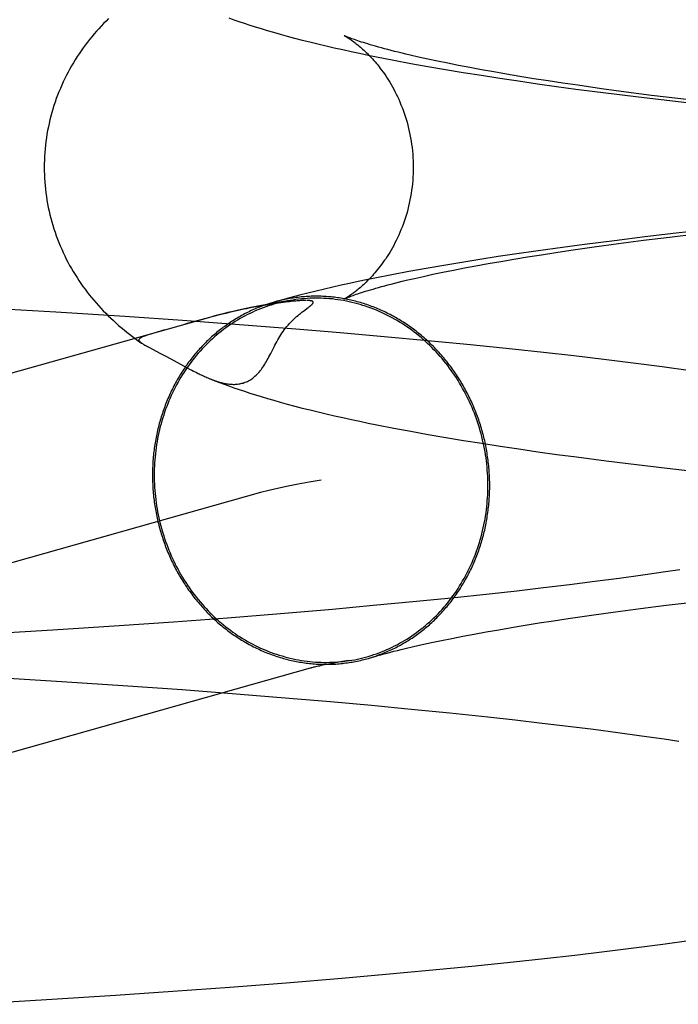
# Model space of a CAD drawing. Header units: inches. Extents: x 0 to 248, y 0 to 160.
# Tile 25 of 73: x 86.0045 to 86.0741, y 82.0767 to 82.1808. Entities that reach past the tile are written whole.
import ezdxf

# ---------------------------------------------------------------- set-up
doc = ezdxf.new("R2010")
doc.units = ezdxf.units.IN
doc.header["$LTSCALE"] = 13.627625
doc.header["$MEASUREMENT"] = 0
doc.linetypes.add('HIDDEN', pattern=[0.2, 0.1, -0.1])
doc.layers.add('DEFAULT_2', color=8, linetype='HIDDEN')

msp = doc.modelspace()

# ---------------------------------------------------------------- linework, layer by layer
at = {"layer": 'DEFAULT_2', "color": 8, "linetype": 'HIDDEN'}
for p, q in [((86.04405, 82.17657), (86.04585, 82.17623)), ((86.04766, 82.17668), (86.04669, 82.17689)), ((86.04868, 82.17646), (86.04766, 82.17668)), ((86.04976, 82.17624), (86.04868, 82.17646)), ((86.04585, 82.17623), (86.04767, 82.17591)), ((86.04767, 82.17591), (86.04953, 82.17559)), ((86.04953, 82.17559), (86.05141, 82.17527)), ((86.0509, 82.17601), (86.04976, 82.17624)), ((86.05209, 82.17578), (86.0509, 82.17601)), ((86.05141, 82.17527), (86.05333, 82.17497)), ((86.05334, 82.17555), (86.05209, 82.17578)), ((86.05464, 82.17532), (86.05334, 82.17555)), ((86.05599, 82.17508), (86.05464, 82.17532)), ((86.05333, 82.17497), (86.05527, 82.17466)), ((86.05527, 82.17466), (86.05724, 82.17437)), ((86.0574, 82.17485), (86.05599, 82.17508)), ((86.05724, 82.17437), (86.05924, 82.17408)), ((86.05886, 82.17461), (86.0574, 82.17485)), ((86.06037, 82.17438), (86.05886, 82.17461)), ((86.06192, 82.17414), (86.06037, 82.17438)), ((86.05924, 82.17408), (86.06127, 82.1738)), ((86.06127, 82.1738), (86.06332, 82.17352)), ((86.06353, 82.17391), (86.06192, 82.17414)), ((86.06332, 82.17352), (86.06646, 82.17312)), ((86.06602, 82.17355), (86.06353, 82.17391)), ((86.06861, 82.1732), (86.06602, 82.17355)), ((86.06646, 82.17312), (86.06966, 82.17272)), ((86.07129, 82.17285), (86.06861, 82.1732)), ((86.06966, 82.17272), (86.07293, 82.17234)), ((86.07407, 82.17251), (86.07129, 82.17285)), ((86.07293, 82.17234), (86.07625, 82.17196)), ((86.07694, 82.17217), (86.07407, 82.17251)), ((86.07725, 82.15863), (86.0739, 82.15826)), ((86.07061, 82.15788), (86.06738, 82.15748)), ((86.06781, 82.15718), (86.07046, 82.15753)), ((86.07046, 82.15753), (86.07322, 82.15787)), ((86.0739, 82.15826), (86.07061, 82.15788)), ((86.07322, 82.15787), (86.07606, 82.15821)), ((86.06111, 82.15666), (86.05908, 82.15638)), ((86.06421, 82.15708), (86.06111, 82.15666)), ((86.0612, 82.15624), (86.06278, 82.15647)), ((86.06278, 82.15647), (86.06524, 82.15683)), ((86.06738, 82.15748), (86.06421, 82.15708)), ((86.06524, 82.15683), (86.06781, 82.15718)), ((86.05316, 82.1555), (86.05124, 82.15519)), ((86.05511, 82.1558), (86.05316, 82.1555)), ((86.05708, 82.15609), (86.05511, 82.1558)), ((86.05536, 82.15529), (86.05675, 82.15553)), ((86.05675, 82.15553), (86.05818, 82.15576)), ((86.05908, 82.15638), (86.05708, 82.15609)), ((86.05818, 82.15576), (86.05967, 82.156)), ((86.05967, 82.156), (86.0612, 82.15624)), ((86.04749, 82.15455), (86.04565, 82.15422)), ((86.04935, 82.15487), (86.04749, 82.15455)), ((86.05124, 82.15519), (86.04935, 82.15487)), ((86.05036, 82.15437), (86.05153, 82.1546)), ((86.05153, 82.1546), (86.05275, 82.15483)), ((86.05275, 82.15483), (86.05403, 82.15506)), ((86.05403, 82.15506), (86.05536, 82.15529)), ((86.04384, 82.15387), (86.04205, 82.15352)), ((86.04565, 82.15422), (86.04384, 82.15387)), ((86.04538, 82.15329), (86.04626, 82.1535)), ((86.04626, 82.1535), (86.0472, 82.15371)), ((86.0472, 82.15371), (86.0482, 82.15393)), ((86.0482, 82.15393), (86.04925, 82.15415)), ((86.04925, 82.15415), (86.05036, 82.15437)), ((86.00835, 82.14992), (86.00104, 82.15035)), ((86.02926, 82.15044), (86.02875, 82.15034)), ((86.02974, 82.15053), (86.02926, 82.15044)), ((86.03017, 82.15061), (86.02974, 82.15053)), ((86.03056, 82.15068), (86.03017, 82.15061)), ((86.03093, 82.15074), (86.03056, 82.15068)), ((86.03126, 82.15079), (86.03093, 82.15074)), ((86.03157, 82.15084), (86.03126, 82.15079)), ((86.03186, 82.15088), (86.03157, 82.15084)), ((86.03213, 82.15092), (86.03186, 82.15088)), ((86.03238, 82.15095), (86.03213, 82.15092)), ((86.03262, 82.15098), (86.03238, 82.15095)), ((86.03284, 82.15101), (86.03262, 82.15098)), ((86.03305, 82.15103), (86.03284, 82.15101)), ((86.03323, 82.15105), (86.03305, 82.15103)), ((86.0334, 82.15107), (86.03323, 82.15105)), ((86.03356, 82.15109), (86.0334, 82.15107)), ((86.03371, 82.1511), (86.03356, 82.15109)), ((86.03384, 82.15111), (86.03371, 82.1511)), ((86.03396, 82.15112), (86.03384, 82.15111)), ((86.03408, 82.15113), (86.03396, 82.15112)), ((86.03418, 82.15114), (86.03408, 82.15113)), ((86.03428, 82.15114), (86.03418, 82.15114)), ((86.03436, 82.15115), (86.03428, 82.15114)), ((86.03444, 82.15115), (86.03436, 82.15115)), ((86.03451, 82.15115), (86.03444, 82.15115)), ((86.03457, 82.15115), (86.03451, 82.15115)), ((86.03463, 82.15116), (86.03457, 82.15115)), ((86.03469, 82.15116), (86.03463, 82.15116)), ((86.03467, 82.15015), (86.03488, 82.15031)), ((86.03481, 82.15116), (86.03479, 82.15116)), ((86.03485, 82.15116), (86.03483, 82.15116)), ((86.03488, 82.15031), (86.035, 82.1504)), ((86.02472, 82.14941), (85.89556, 82.11299)), ((86.01565, 82.14946), (86.00835, 82.14992)), ((86.02172, 82.14904), (86.01565, 82.14946)), ((86.02458, 82.14935), (86.02368, 82.14911)), ((86.03452, 82.15004), (86.03467, 82.15015)), ((86.02774, 82.1486), (86.02172, 82.14904)), ((86.02368, 82.14911), (86.02199, 82.14864)), ((86.0337, 82.14813), (86.02774, 82.1486)), ((86.03841, 82.14774), (86.0337, 82.14813)), ((86.01905, 82.14781), (86.01859, 82.14767)), ((86.01987, 82.14804), (86.01905, 82.14781)), ((86.04306, 82.14733), (86.03841, 82.14774)), ((86.04765, 82.14691), (86.04306, 82.14733)), ((86.01704, 82.14691), (86.01739, 82.14666)), ((86.01735, 82.1467), (86.01739, 82.14666)), ((86.01824, 82.14618), (86.01935, 82.1456)), ((86.05217, 82.14647), (86.04765, 82.14691)), ((86.05661, 82.14601), (86.05217, 82.14647)), ((86.01935, 82.1456), (86.01989, 82.14531)), ((86.01989, 82.14531), (86.02049, 82.14498)), ((86.05988, 82.14565), (86.05661, 82.14601)), ((86.0631, 82.14529), (86.05988, 82.14565)), ((86.06626, 82.14492), (86.0631, 82.14529)), ((86.02049, 82.14498), (86.02182, 82.14426)), ((86.02182, 82.14426), (86.02223, 82.14405)), ((86.02223, 82.14405), (86.02248, 82.14391)), ((86.06937, 82.14453), (86.06626, 82.14492)), ((86.07242, 82.14414), (86.06937, 82.14453)), ((86.07541, 82.14373), (86.07242, 82.14414)), ((86.02248, 82.14391), (86.02271, 82.14379)), ((86.02271, 82.14379), (86.02289, 82.1437)), ((86.02289, 82.1437), (86.02306, 82.14361)), ((86.02306, 82.14361), (86.02322, 82.14353)), ((86.02322, 82.14353), (86.02339, 82.14345)), ((86.02339, 82.14345), (86.0235, 82.14339)), ((86.0235, 82.14339), (86.02361, 82.14334)), ((86.02361, 82.14334), (86.02372, 82.14329)), ((86.02372, 82.14329), (86.02383, 82.14323)), ((86.02383, 82.14323), (86.02394, 82.14318)), ((86.02394, 82.14318), (86.02406, 82.14313)), ((86.02406, 82.14313), (86.02418, 82.14307)), ((86.02418, 82.14307), (86.0243, 82.14302)), ((86.0243, 82.14302), (86.02442, 82.14297)), ((86.04407, 82.13766), (86.04588, 82.13733)), ((86.04588, 82.13733), (86.0477, 82.137)), ((86.0477, 82.137), (86.04956, 82.13668)), ((86.04956, 82.13668), (86.05144, 82.13636)), ((86.05144, 82.13636), (86.05336, 82.13606)), ((86.05336, 82.13606), (86.0553, 82.13576)), ((86.0553, 82.13576), (86.05728, 82.13546)), ((86.05728, 82.13546), (86.05928, 82.13517)), ((86.05928, 82.13517), (86.06131, 82.13489)), ((86.06131, 82.13489), (86.06336, 82.13461)), ((86.06336, 82.13461), (86.0665, 82.13421)), ((86.0665, 82.13421), (86.06971, 82.13381)), ((86.06971, 82.13381), (86.07297, 82.13343)), ((86.07297, 82.13343), (86.07629, 82.13305)), ((86.02996, 82.13084), (85.90087, 82.09444)), ((86.07037, 82.12211), (86.06788, 82.12177)), ((86.07277, 82.12245), (86.07037, 82.12211)), ((86.07431, 82.12268), (86.07277, 82.12245)), ((86.06264, 82.12109), (86.05989, 82.12076)), ((86.0653, 82.12143), (86.06264, 82.12109)), ((86.06788, 82.12177), (86.0653, 82.12143)), ((86.05415, 82.12012), (86.05017, 82.11969)), ((86.05706, 82.12044), (86.05415, 82.12012)), ((86.05989, 82.12076), (86.05706, 82.12044)), ((86.04608, 82.11928), (86.04188, 82.11889)), ((86.05017, 82.11969), (86.04608, 82.11928)), ((86.07287, 82.11893), (86.0757, 82.11927)), ((86.03209, 82.11803), (86.02649, 82.11758)), ((86.03758, 82.1185), (86.03209, 82.11803)), ((86.04188, 82.11889), (86.03758, 82.1185)), ((86.06496, 82.11788), (86.0675, 82.11823)), ((86.0675, 82.11823), (86.07014, 82.11858)), ((86.07014, 82.11858), (86.07287, 82.11893)), ((86.02079, 82.11716), (86.01503, 82.11675)), ((86.02649, 82.11758), (86.02079, 82.11716)), ((86.05795, 82.11682), (86.05942, 82.11706)), ((86.05942, 82.11706), (86.06094, 82.11729)), ((86.06094, 82.11729), (86.06251, 82.11753)), ((86.06251, 82.11753), (86.06496, 82.11788)), ((86.00804, 82.1163), (86.00101, 82.11587)), ((86.01503, 82.11675), (86.00804, 82.1163)), ((86.05135, 82.11566), (86.05256, 82.11589)), ((86.05256, 82.11589), (86.05383, 82.11612)), ((86.05383, 82.11612), (86.05515, 82.11635)), ((86.05515, 82.11635), (86.05652, 82.11659)), ((86.05652, 82.11659), (86.05795, 82.11682)), ((86.04706, 82.11478), (86.04805, 82.11499)), ((86.04805, 82.11499), (86.0491, 82.11521)), ((86.0491, 82.11521), (86.0502, 82.11543)), ((86.0502, 82.11543), (86.05135, 82.11566)), ((86.04527, 82.11436), (86.04614, 82.11457)), ((86.04614, 82.11457), (86.04706, 82.11478)), ((86.03789, 82.11284), (86.03739, 82.11275)), ((86.03844, 82.11294), (86.03789, 82.11284)), ((86.00193, 82.1113), (86.00896, 82.11087)), ((86.00896, 82.11087), (86.01595, 82.11041)), ((86.01595, 82.11041), (86.02171, 82.11001)), ((86.02171, 82.11001), (86.0274, 82.10958)), ((86.0274, 82.10958), (86.03299, 82.10912)), ((86.03299, 82.10912), (86.03738, 82.10875)), ((86.03738, 82.10875), (86.04169, 82.10836)), ((86.04169, 82.10836), (86.0459, 82.10796)), ((86.0459, 82.10796), (86.05, 82.10755)), ((86.05, 82.10755), (86.05399, 82.10713)), ((86.05399, 82.10713), (86.0569, 82.10681)), ((86.0569, 82.10681), (86.05974, 82.10648)), ((86.05974, 82.10648), (86.06249, 82.10615)), ((86.06249, 82.10615), (86.06517, 82.10582)), ((86.06517, 82.10582), (86.06776, 82.10548)), ((86.06776, 82.10548), (86.07025, 82.10514)), ((86.07025, 82.10514), (86.07265, 82.1048)), ((86.07265, 82.1048), (86.0742, 82.10457)), ((86.06635, 82.08233), (86.06945, 82.08271)), ((86.06945, 82.08271), (86.0725, 82.0831)), ((86.0725, 82.0831), (86.07548, 82.08351)), ((86.05673, 82.08123), (86.05999, 82.08159)), ((86.05999, 82.08159), (86.0632, 82.08195)), ((86.0632, 82.08195), (86.06635, 82.08233)), ((86.0478, 82.08034), (86.0523, 82.08078)), ((86.0523, 82.08078), (86.05673, 82.08123)), ((86.03269, 82.07902), (86.03857, 82.0795)), ((86.03857, 82.0795), (86.04322, 82.07991)), ((86.04322, 82.07991), (86.0478, 82.08034)), ((86.02072, 82.07812), (86.02673, 82.07856)), ((86.02673, 82.07856), (86.03269, 82.07902)), ((86.00737, 82.07725), (86.01466, 82.07771)), ((86.01466, 82.07771), (86.02072, 82.07812)), ((86.00008, 82.07682), (86.00737, 82.07725))]:
    msp.add_line(p, q, dxfattribs=at)
for points in [[(86.01391, 82.18098), (86.01365, 82.18071), (86.01338, 82.18045), (86.01313, 82.18017), (86.01287, 82.1799), (86.01263, 82.17962), (86.01238, 82.17934), (86.01214, 82.17905), (86.01191, 82.17876), (86.01168, 82.17847), (86.01145, 82.17817), (86.01123, 82.17787), (86.01102, 82.17756), (86.0108, 82.17725), (86.0106, 82.17694), (86.0104, 82.17662), (86.0102, 82.1763), (86.01001, 82.17597), (86.00982, 82.17564), (86.00964, 82.17531), (86.00946, 82.17497), (86.00929, 82.17463), (86.00913, 82.17428), (86.00897, 82.17393), (86.00882, 82.17358), (86.00867, 82.17323), (86.00853, 82.17287), (86.00839, 82.1725), (86.00826, 82.17214), (86.00814, 82.17177), (86.00803, 82.1714), (86.00792, 82.17102), (86.00781, 82.17065), (86.00772, 82.17027), (86.00763, 82.16989), (86.00755, 82.16951), (86.00747, 82.16912), (86.0074, 82.16874), (86.00734, 82.16835), (86.00729, 82.16796), (86.00724, 82.16757), (86.0072, 82.16718), (86.00717, 82.16679), (86.00715, 82.16639), (86.00713, 82.166), (86.00712, 82.16561), (86.00711, 82.16524)], [(86.02663, 82.18103), (86.02715, 82.18084), (86.0277, 82.18066), (86.02825, 82.18047), (86.02883, 82.18028), (86.02942, 82.1801), (86.03004, 82.17991), (86.03068, 82.17971), (86.03135, 82.17952), (86.03205, 82.17932), (86.03279, 82.17912), (86.03357, 82.17891), (86.03437, 82.1787), (86.03519, 82.1785), (86.03604, 82.17829), (86.0369, 82.17808), (86.03777, 82.17788), (86.03866, 82.17768), (86.03955, 82.17749), (86.04045, 82.1773), (86.04135, 82.17711), (86.04225, 82.17693), (86.04405, 82.17657)], [(86.03881, 82.17917), (86.0388, 82.17918), (86.0388, 82.17917), (86.03882, 82.17917), (86.03884, 82.17916), (86.03886, 82.17914), (86.0389, 82.17912), (86.03894, 82.1791), (86.03898, 82.17907), (86.03903, 82.17905), (86.03909, 82.17901), (86.03915, 82.17898), (86.03921, 82.17893), (86.03928, 82.17889), (86.03936, 82.17884), (86.03944, 82.17879), (86.03952, 82.17873), (86.0396, 82.17867), (86.03969, 82.17861), (86.03979, 82.17854), (86.03988, 82.17847), (86.03998, 82.17839), (86.04009, 82.17831), (86.04019, 82.17823), (86.0403, 82.17814), (86.04042, 82.17805), (86.04053, 82.17795), (86.04065, 82.17785), (86.04077, 82.17774), (86.04089, 82.17763), (86.04101, 82.17751), (86.04114, 82.17739), (86.04127, 82.17726), (86.0414, 82.17713), (86.04153, 82.177), (86.04166, 82.17685), (86.0418, 82.17671), (86.04194, 82.17655), (86.04208, 82.17639), (86.04222, 82.17623), (86.04236, 82.17606), (86.0425, 82.17588), (86.04264, 82.1757), (86.04278, 82.17551), (86.04293, 82.17531), (86.04307, 82.17511), (86.04321, 82.1749), (86.04335, 82.17468), (86.0435, 82.17446), (86.04364, 82.17423), (86.04378, 82.17399), (86.04392, 82.17375), (86.04405, 82.1735), (86.04419, 82.17324), (86.04432, 82.17298), (86.04445, 82.17271), (86.04458, 82.17243), (86.0447, 82.17215), (86.04482, 82.17186), (86.04494, 82.17157), (86.04505, 82.17127), (86.04516, 82.17096), (86.04526, 82.17065), (86.04536, 82.17034), (86.04546, 82.17002), (86.04554, 82.16969), (86.04563, 82.16936), (86.0457, 82.16903), (86.04577, 82.1687), (86.04584, 82.16836), (86.0459, 82.16802), (86.04595, 82.16767), (86.04599, 82.16733), (86.04603, 82.16698), (86.04606, 82.16663), (86.04608, 82.16628), (86.0461, 82.16592), (86.04611, 82.16557), (86.04611, 82.16524)], [(86.04669, 82.17689), (86.04578, 82.1771), (86.04535, 82.1772), (86.04494, 82.1773), (86.04453, 82.1774), (86.04415, 82.1775), (86.04377, 82.17759), (86.04342, 82.17769), (86.04307, 82.17778), (86.04275, 82.17787), (86.04243, 82.17795), (86.04213, 82.17804), (86.04185, 82.17812), (86.04158, 82.1782), (86.04132, 82.17828), (86.04108, 82.17835), (86.04085, 82.17842), (86.04064, 82.17849), (86.04043, 82.17856), (86.04025, 82.17862), (86.04007, 82.17868), (86.03991, 82.17874), (86.03976, 82.17879), (86.03962, 82.17884), (86.0395, 82.17889), (86.03938, 82.17893), (86.03928, 82.17897), (86.03919, 82.17901), (86.03911, 82.17904), (86.03903, 82.17907), (86.03897, 82.1791), (86.03892, 82.17912), (86.03888, 82.17914), (86.03885, 82.17915), (86.03882, 82.17916), (86.03882, 82.17917)], [(86.00711, 82.16524), (86.00712, 82.16488), (86.00713, 82.16449), (86.00715, 82.1641), (86.00717, 82.16371), (86.0072, 82.16332), (86.00724, 82.16293), (86.00729, 82.16254), (86.00734, 82.16215), (86.0074, 82.16176), (86.00747, 82.16138), (86.00754, 82.161), (86.00763, 82.16061), (86.00771, 82.16023), (86.00781, 82.15986), (86.00791, 82.15948), (86.00802, 82.15911), (86.00813, 82.15874), (86.00826, 82.15837), (86.00838, 82.15801), (86.00852, 82.15764), (86.00866, 82.15729), (86.00881, 82.15693), (86.00896, 82.15658), (86.00912, 82.15623), (86.00928, 82.15588), (86.00945, 82.15554), (86.00962, 82.15521), (86.0098, 82.15487), (86.00999, 82.15454), (86.01018, 82.15422), (86.01038, 82.15389), (86.01058, 82.15358), (86.01078, 82.15326), (86.01099, 82.15295), (86.01121, 82.15265), (86.01143, 82.15235), (86.01165, 82.15205), (86.01188, 82.15176), (86.01211, 82.15147), (86.01235, 82.15118), (86.01259, 82.1509), (86.01284, 82.15062), (86.01309, 82.15035), (86.01335, 82.15008), (86.01361, 82.14981), (86.01388, 82.14955), (86.01415, 82.14928), (86.01442, 82.14903), (86.0147, 82.14878), (86.01498, 82.14853), (86.01526, 82.14829), (86.01555, 82.14805), (86.01584, 82.14781), (86.01613, 82.14758), (86.01643, 82.14736), (86.01673, 82.14714), (86.01704, 82.14691)], [(86.04611, 82.16524), (86.04611, 82.16491), (86.0461, 82.16456), (86.04608, 82.16421), (86.04606, 82.16386), (86.04603, 82.16351), (86.04599, 82.16316), (86.04595, 82.16281), (86.0459, 82.16247), (86.04584, 82.16213), (86.04577, 82.16179), (86.0457, 82.16145), (86.04563, 82.16112), (86.04554, 82.16079), (86.04546, 82.16047), (86.04536, 82.16015), (86.04526, 82.15983), (86.04516, 82.15952), (86.04505, 82.15921), (86.04494, 82.15891), (86.04482, 82.15862), (86.0447, 82.15833), (86.04458, 82.15805), (86.04445, 82.15777), (86.04432, 82.1575), (86.04419, 82.15724), (86.04405, 82.15698), (86.04391, 82.15673), (86.04377, 82.15649), (86.04363, 82.15625), (86.04349, 82.15602), (86.04335, 82.1558), (86.04321, 82.15558), (86.04306, 82.15537), (86.04292, 82.15517), (86.04278, 82.15498), (86.04264, 82.15479), (86.04249, 82.1546), (86.04235, 82.15442), (86.04221, 82.15425), (86.04207, 82.15409), (86.04193, 82.15393), (86.0418, 82.15378), (86.04166, 82.15363), (86.04153, 82.15349), (86.04139, 82.15335), (86.04126, 82.15322), (86.04114, 82.15309), (86.04101, 82.15297), (86.04088, 82.15285), (86.04076, 82.15274), (86.04064, 82.15264), (86.04053, 82.15253), (86.04041, 82.15244), (86.0403, 82.15234), (86.04019, 82.15225), (86.04008, 82.15217), (86.03998, 82.15209), (86.03988, 82.15201), (86.03978, 82.15194), (86.03969, 82.15187), (86.0396, 82.15181), (86.03951, 82.15175), (86.03943, 82.15169), (86.03935, 82.15164), (86.03928, 82.15159), (86.03921, 82.15155), (86.03915, 82.15151), (86.03909, 82.15147), (86.03903, 82.15144), (86.03898, 82.15141), (86.03893, 82.15138), (86.0389, 82.15136), (86.03886, 82.15134), (86.03884, 82.15133), (86.03882, 82.15132), (86.0388, 82.15131), (86.0388, 82.15131)], [(86.04205, 82.15352), (86.04116, 82.15334), (86.04028, 82.15315), (86.03939, 82.15296), (86.03851, 82.15277), (86.03763, 82.15257), (86.03675, 82.15237), (86.03586, 82.15215), (86.03498, 82.15194), (86.03409, 82.15171), (86.03319, 82.15148), (86.03229, 82.15123), (86.03141, 82.15098)], [(86.0388, 82.15131), (86.03881, 82.15131), (86.03882, 82.15132), (86.03885, 82.15133), (86.03888, 82.15135), (86.03892, 82.15137), (86.03898, 82.15139), (86.03904, 82.15142), (86.03911, 82.15145), (86.03919, 82.15148), (86.03928, 82.15152), (86.03939, 82.15156), (86.0395, 82.1516), (86.03963, 82.15165), (86.03977, 82.1517), (86.03992, 82.15175), (86.04008, 82.15181), (86.04026, 82.15187), (86.04045, 82.15193), (86.04065, 82.152), (86.04086, 82.15207), (86.04109, 82.15214), (86.04134, 82.15221), (86.04159, 82.15229), (86.04187, 82.15237), (86.04215, 82.15245), (86.04245, 82.15254), (86.04277, 82.15263), (86.0431, 82.15271), (86.04344, 82.15281), (86.0438, 82.1529), (86.04417, 82.153), (86.04456, 82.15309), (86.04496, 82.15319), (86.04538, 82.15329)], [(86.0542, 82.1316), (86.0542, 82.13179), (86.0542, 82.13198), (86.05419, 82.13217), (86.05419, 82.13236), (86.05418, 82.13255), (86.05417, 82.13274), (86.05416, 82.13293), (86.05415, 82.13312), (86.05413, 82.13331), (86.05411, 82.1335), (86.0541, 82.13369), (86.05408, 82.13389), (86.05405, 82.13408), (86.05403, 82.13427), (86.05401, 82.13446), (86.05398, 82.13464), (86.05395, 82.13483), (86.05392, 82.13502), (86.05389, 82.13521), (86.05386, 82.1354), (86.05382, 82.13559), (86.05379, 82.13578), (86.05375, 82.13596), (86.05371, 82.13615), (86.05367, 82.13634), (86.05362, 82.13652), (86.05358, 82.13671), (86.05353, 82.1369), (86.05348, 82.13708), (86.05343, 82.13727), (86.05338, 82.13745), (86.05333, 82.13763), (86.05327, 82.13782), (86.05322, 82.138), (86.05316, 82.13818), (86.0531, 82.13836), (86.05304, 82.13854), (86.05297, 82.13872), (86.05291, 82.1389), (86.05284, 82.13908), (86.05278, 82.13926), (86.05271, 82.13944), (86.05264, 82.13961), (86.05256, 82.13979), (86.05249, 82.13997), (86.05241, 82.14014), (86.05234, 82.14031), (86.05226, 82.14049), (86.05218, 82.14066), (86.0521, 82.14083), (86.05201, 82.141), (86.05193, 82.14117), (86.05184, 82.14134), (86.05175, 82.14151), (86.05166, 82.14167), (86.05157, 82.14184), (86.05148, 82.14201), (86.05139, 82.14217), (86.05129, 82.14233), (86.0512, 82.1425), (86.0511, 82.14266), (86.051, 82.14282), (86.0509, 82.14298), (86.0508, 82.14313), (86.05069, 82.14329), (86.05059, 82.14345), (86.05048, 82.1436), (86.05037, 82.14376), (86.05026, 82.14391), (86.05015, 82.14406), (86.05004, 82.14421), (86.04993, 82.14436), (86.04982, 82.14451), (86.0497, 82.14466), (86.04958, 82.1448), (86.04946, 82.14495), (86.04935, 82.14509), (86.04922, 82.14523), (86.0491, 82.14537), (86.04898, 82.14551), (86.04886, 82.14565), (86.04873, 82.14579), (86.0486, 82.14592), (86.04848, 82.14606), (86.04835, 82.14619), (86.04822, 82.14632), (86.04808, 82.14645), (86.04795, 82.14658), (86.04782, 82.14671), (86.04768, 82.14683), (86.04755, 82.14696), (86.04741, 82.14708), (86.04727, 82.1472), (86.04713, 82.14732), (86.04699, 82.14744), (86.04685, 82.14756), (86.04671, 82.14768), (86.04657, 82.14779), (86.04642, 82.1479), (86.04628, 82.14802), (86.04613, 82.14813), (86.04599, 82.14823), (86.04584, 82.14834), (86.04569, 82.14845), (86.04554, 82.14855), (86.04539, 82.14865), (86.04524, 82.14875), (86.04509, 82.14885), (86.04493, 82.14895), (86.04478, 82.14904), (86.04462, 82.14914), (86.04447, 82.14923), (86.04431, 82.14932), (86.04416, 82.14941), (86.044, 82.1495), (86.04384, 82.14958), (86.04368, 82.14967), (86.04352, 82.14975), (86.04336, 82.14983), (86.0432, 82.14991), (86.04304, 82.14999), (86.04287, 82.15006), (86.04271, 82.15014), (86.04255, 82.15021), (86.04238, 82.15028), (86.04222, 82.15035), (86.04205, 82.15041), (86.04188, 82.15048), (86.04172, 82.15054), (86.04155, 82.1506), (86.04138, 82.15066), (86.04122, 82.15072), (86.04105, 82.15078), (86.04088, 82.15083), (86.04071, 82.15088), (86.04054, 82.15093), (86.04037, 82.15098), (86.0402, 82.15103), (86.04003, 82.15108), (86.03985, 82.15112), (86.03968, 82.15116), (86.03951, 82.1512), (86.03934, 82.15124), (86.03917, 82.15127), (86.03899, 82.15131), (86.03882, 82.15134), (86.03865, 82.15137), (86.03847, 82.1514), (86.0383, 82.15143), (86.03812, 82.15145), (86.03795, 82.15148), (86.03778, 82.1515), (86.0376, 82.15152), (86.03743, 82.15153), (86.03725, 82.15155), (86.03708, 82.15156), (86.0369, 82.15158), (86.03673, 82.15159), (86.03655, 82.15159), (86.03638, 82.1516), (86.0362, 82.15161), (86.03603, 82.15161), (86.03585, 82.15161), (86.03568, 82.15161), (86.0355, 82.1516), (86.03533, 82.1516), (86.03515, 82.15159), (86.03498, 82.15158), (86.0348, 82.15157), (86.03463, 82.15156), (86.03446, 82.15155), (86.03428, 82.15153), (86.03411, 82.15151), (86.03394, 82.15149), (86.03376, 82.15147), (86.03359, 82.15145), (86.03342, 82.15142), (86.03324, 82.1514), (86.03307, 82.15137), (86.0329, 82.15134), (86.03273, 82.1513), (86.03256, 82.15127), (86.03239, 82.15123), (86.03222, 82.15119), (86.03205, 82.15115), (86.03188, 82.15111), (86.03171, 82.15107), (86.03154, 82.15102)], [(86.05401, 82.1316), (86.05401, 82.13193), (86.054, 82.13225), (86.05399, 82.13258), (86.05397, 82.1329), (86.05395, 82.13323), (86.05392, 82.13355), (86.05389, 82.13388), (86.05385, 82.1342), (86.05381, 82.13452), (86.05376, 82.13484), (86.05371, 82.13517), (86.05365, 82.13549), (86.05359, 82.13581), (86.05352, 82.13612), (86.05345, 82.13644), (86.05337, 82.13676), (86.05329, 82.13707), (86.0532, 82.13739), (86.05311, 82.1377), (86.05302, 82.13801), (86.05291, 82.13832), (86.05281, 82.13863), (86.0527, 82.13893), (86.05258, 82.13924), (86.05246, 82.13954), (86.05234, 82.13984), (86.05221, 82.14013), (86.05208, 82.14043), (86.05194, 82.14072), (86.0518, 82.14101), (86.05165, 82.1413), (86.0515, 82.14158), (86.05134, 82.14187), (86.05118, 82.14214), (86.05102, 82.14242), (86.05085, 82.14269), (86.05068, 82.14297), (86.0505, 82.14323), (86.05032, 82.1435), (86.05014, 82.14376), (86.04995, 82.14402), (86.04976, 82.14427), (86.04956, 82.14452), (86.04936, 82.14477), (86.04916, 82.14501), (86.04895, 82.14525), (86.04874, 82.14549), (86.04853, 82.14572), (86.04831, 82.14595), (86.04809, 82.14618), (86.04786, 82.1464), (86.04764, 82.14661), (86.04741, 82.14683), (86.04717, 82.14703), (86.04694, 82.14724), (86.04669, 82.14744), (86.04645, 82.14763), (86.04621, 82.14782), (86.04596, 82.14801), (86.04571, 82.14819), (86.04545, 82.14837), (86.04519, 82.14854), (86.04494, 82.14871), (86.04467, 82.14888), (86.04441, 82.14903), (86.04414, 82.14919), (86.04388, 82.14934), (86.0436, 82.14948), (86.04333, 82.14962), (86.04306, 82.14975), (86.04278, 82.14988), (86.0425, 82.15001), (86.04222, 82.15013), (86.04194, 82.15024), (86.04166, 82.15035), (86.04137, 82.15045), (86.04109, 82.15055), (86.0408, 82.15064), (86.04051, 82.15073), (86.04022, 82.15082), (86.03993, 82.15089), (86.03964, 82.15096), (86.03934, 82.15103), (86.03905, 82.15109), (86.03875, 82.15115), (86.03846, 82.1512), (86.03816, 82.15124), (86.03786, 82.15128), (86.03757, 82.15132), (86.03727, 82.15134), (86.03697, 82.15137), (86.03668, 82.15138), (86.03638, 82.1514), (86.03608, 82.1514), (86.03578, 82.1514), (86.03548, 82.1514), (86.03519, 82.15139), (86.03489, 82.15137), (86.03459, 82.15135), (86.0343, 82.15133), (86.034, 82.15129), (86.03371, 82.15126), (86.03341, 82.15121), (86.03267, 82.1511)], [(86.03141, 82.15098), (86.03137, 82.15097), (86.0312, 82.15092), (86.03104, 82.15087), (86.03087, 82.15082), (86.0307, 82.15077), (86.03054, 82.15071), (86.03037, 82.15065), (86.03021, 82.15059), (86.03004, 82.15053), (86.02988, 82.15046), (86.02972, 82.1504), (86.02956, 82.15033), (86.0294, 82.15026), (86.02923, 82.15019), (86.02907, 82.15012), (86.02892, 82.15005), (86.02876, 82.14997), (86.0286, 82.14989), (86.02844, 82.14981), (86.02829, 82.14973), (86.02813, 82.14965), (86.02798, 82.14957), (86.02782, 82.14948), (86.02767, 82.14939), (86.02752, 82.1493), (86.02737, 82.14921), (86.02721, 82.14912), (86.02706, 82.14902), (86.02692, 82.14893), (86.02677, 82.14883), (86.02662, 82.14873), (86.02648, 82.14863), (86.02633, 82.14853), (86.02619, 82.14842), (86.02604, 82.14832), (86.0259, 82.14821), (86.02576, 82.1481), (86.02562, 82.14799), (86.02548, 82.14788), (86.02534, 82.14777), (86.02521, 82.14765), (86.02507, 82.14754), (86.02494, 82.14742), (86.0248, 82.1473), (86.02467, 82.14718), (86.02454, 82.14706), (86.02441, 82.14693), (86.02428, 82.14681), (86.02415, 82.14668), (86.02402, 82.14655), (86.0239, 82.14643), (86.02377, 82.1463), (86.02365, 82.14616), (86.02353, 82.14603), (86.02341, 82.1459), (86.02329, 82.14576), (86.02317, 82.14562), (86.02305, 82.14548), (86.02294, 82.14534), (86.02282, 82.1452), (86.02271, 82.14506), (86.0226, 82.14492), (86.02249, 82.14477), (86.02238, 82.14463), (86.02227, 82.14448), (86.02217, 82.14433), (86.02206, 82.14418), (86.02196, 82.14403), (86.02186, 82.14388), (86.02176, 82.14373), (86.02166, 82.14357), (86.02156, 82.14342), (86.02146, 82.14326), (86.02137, 82.1431), (86.02127, 82.14294), (86.02118, 82.14278), (86.02109, 82.14262), (86.021, 82.14246), (86.02091, 82.1423), (86.02083, 82.14214), (86.02074, 82.14197), (86.02066, 82.14181), (86.02058, 82.14164), (86.0205, 82.14147), (86.02042, 82.14131), (86.02034, 82.14114), (86.02027, 82.14097), (86.02019, 82.1408), (86.02012, 82.14062), (86.02005, 82.14045), (86.01998, 82.14028), (86.01991, 82.1401), (86.01985, 82.13993), (86.01978, 82.13975), (86.01972, 82.13958), (86.01966, 82.1394), (86.0196, 82.13922), (86.01954, 82.13905), (86.01948, 82.13887), (86.01943, 82.13869), (86.01937, 82.13851), (86.01932, 82.13833), (86.01927, 82.13814), (86.01922, 82.13796), (86.01918, 82.13778), (86.01913, 82.1376), (86.01909, 82.13741), (86.01905, 82.13723), (86.01901, 82.13704), (86.01897, 82.13686), (86.01893, 82.13667), (86.0189, 82.13649), (86.01886, 82.1363), (86.01883, 82.13611), (86.0188, 82.13593), (86.01877, 82.13574), (86.01875, 82.13555), (86.01872, 82.13536), (86.0187, 82.13517), (86.01868, 82.13499), (86.01866, 82.1348), (86.01864, 82.13461), (86.01862, 82.13442), (86.01861, 82.13423), (86.0186, 82.13404), (86.01859, 82.13385), (86.01858, 82.13366), (86.01857, 82.13347), (86.01856, 82.13328), (86.01856, 82.13308), (86.01856, 82.13289), (86.01855, 82.1327)], [(86.03337, 82.15121), (86.03312, 82.15117), (86.03283, 82.15111), (86.03254, 82.15105), (86.03225, 82.15099), (86.03196, 82.15092), (86.03167, 82.15084), (86.03138, 82.15076), (86.0311, 82.15068), (86.03081, 82.15059), (86.03053, 82.15049), (86.03025, 82.15039), (86.02997, 82.15028), (86.0297, 82.15017), (86.02942, 82.15005), (86.02915, 82.14993), (86.02888, 82.1498), (86.02861, 82.14967), (86.02834, 82.14953), (86.02808, 82.14939), (86.02782, 82.14924), (86.02756, 82.14909), (86.0273, 82.14893), (86.02705, 82.14877), (86.0268, 82.14861), (86.02655, 82.14844), (86.0263, 82.14826), (86.02606, 82.14808), (86.02582, 82.14789), (86.02558, 82.14771), (86.02535, 82.14751), (86.02512, 82.14731), (86.02489, 82.14711), (86.02467, 82.1469), (86.02444, 82.14669), (86.02423, 82.14648), (86.02401, 82.14626), (86.0238, 82.14603), (86.02359, 82.14581), (86.02339, 82.14558), (86.02319, 82.14534), (86.023, 82.1451), (86.0228, 82.14486), (86.02262, 82.14461), (86.02243, 82.14436), (86.02225, 82.14411), (86.02207, 82.14385), (86.0219, 82.14359), (86.02173, 82.14333), (86.02157, 82.14306), (86.02141, 82.1428), (86.02126, 82.14252), (86.0211, 82.14225), (86.02096, 82.14197), (86.02082, 82.14169), (86.02068, 82.1414), (86.02054, 82.14112), (86.02042, 82.14083), (86.02029, 82.14054), (86.02017, 82.14024), (86.02006, 82.13995), (86.01995, 82.13965), (86.01984, 82.13935), (86.01974, 82.13904), (86.01964, 82.13874), (86.01955, 82.13843), (86.01946, 82.13813), (86.01938, 82.13782), (86.0193, 82.1375), (86.01923, 82.13719), (86.01917, 82.13688), (86.0191, 82.13656), (86.01905, 82.13624), (86.01899, 82.13592), (86.01895, 82.1356), (86.0189, 82.13528), (86.01886, 82.13496), (86.01883, 82.13464), (86.0188, 82.13432), (86.01878, 82.13399), (86.01876, 82.13367), (86.01875, 82.13335), (86.01874, 82.13302), (86.01874, 82.1327)], [(86.03267, 82.1511), (86.03195, 82.15098), (86.03121, 82.15085), (86.03046, 82.15071), (86.0297, 82.15057), (86.02896, 82.15042), (86.02828, 82.15028), (86.02765, 82.15014), (86.02707, 82.15001), (86.02653, 82.14988), (86.02603, 82.14976), (86.02556, 82.14964), (86.02513, 82.14952), (86.02472, 82.14941)], [(86.02875, 82.15034), (86.02848, 82.15029), (86.0282, 82.15023), (86.02791, 82.15017), (86.02761, 82.1501), (86.0273, 82.15004), (86.02698, 82.14996), (86.02665, 82.14988), (86.02632, 82.1498), (86.02597, 82.14972)], [(86.03476, 82.15116), (86.03474, 82.15116), (86.03469, 82.15116)], [(86.035, 82.1504), (86.03506, 82.15044), (86.03511, 82.15048), (86.03515, 82.15051), (86.0352, 82.15055), (86.03524, 82.15058), (86.03528, 82.15061), (86.03531, 82.15064), (86.03534, 82.15067), (86.03537, 82.1507), (86.0354, 82.15073), (86.03543, 82.15075), (86.03545, 82.15077), (86.03547, 82.1508), (86.03548, 82.15082), (86.0355, 82.15084), (86.03551, 82.15086), (86.03552, 82.15088), (86.03553, 82.15089), (86.03553, 82.15091), (86.03554, 82.15092), (86.03554, 82.15094), (86.03554, 82.15095), (86.03554, 82.15097), (86.03554, 82.15098), (86.03553, 82.15099), (86.03553, 82.151), (86.03552, 82.15101), (86.03551, 82.15102), (86.0355, 82.15103), (86.03549, 82.15104), (86.03548, 82.15105), (86.03547, 82.15106), (86.03546, 82.15107), (86.03544, 82.15107), (86.03543, 82.15108), (86.03541, 82.15109), (86.0354, 82.15109), (86.03538, 82.1511), (86.03536, 82.1511), (86.03535, 82.15111), (86.03533, 82.15111), (86.03531, 82.15112), (86.03529, 82.15112), (86.03528, 82.15112), (86.03526, 82.15113), (86.03524, 82.15113), (86.03522, 82.15113), (86.0352, 82.15113), (86.03518, 82.15114), (86.03517, 82.15114), (86.03515, 82.15114), (86.03513, 82.15114), (86.03511, 82.15114), (86.03509, 82.15115), (86.03507, 82.15115), (86.03505, 82.15115), (86.03503, 82.15115), (86.03502, 82.15115), (86.035, 82.15115), (86.03498, 82.15115), (86.03496, 82.15115), (86.03494, 82.15115), (86.03492, 82.15115), (86.0349, 82.15116), (86.03487, 82.15116)], [(86.02597, 82.14972), (86.0255, 82.14959), (86.02458, 82.14935)], [(86.03105, 82.14555), (86.03141, 82.14626), (86.0315, 82.14644), (86.0316, 82.14662), (86.0317, 82.1468), (86.0318, 82.14699), (86.0319, 82.14717), (86.03201, 82.14735), (86.03213, 82.14753), (86.03224, 82.14771), (86.03236, 82.14788), (86.03249, 82.14806), (86.03262, 82.14823), (86.03276, 82.1484), (86.0329, 82.14856), (86.03304, 82.14872), (86.03319, 82.14888), (86.03334, 82.14903), (86.03349, 82.14917), (86.03364, 82.14931), (86.03379, 82.14945), (86.03394, 82.14958)], [(86.03394, 82.14958), (86.03402, 82.14965), (86.03411, 82.14972), (86.03419, 82.14979), (86.03428, 82.14985), (86.03436, 82.14992), (86.03444, 82.14998), (86.03452, 82.15004)], [(86.01859, 82.14767), (86.01839, 82.14761), (86.0182, 82.14755), (86.01803, 82.1475), (86.01788, 82.14744), (86.01774, 82.14739), (86.01761, 82.14735), (86.01751, 82.1473), (86.01741, 82.14726), (86.01733, 82.14722), (86.01726, 82.14718), (86.01721, 82.14714), (86.01717, 82.1471), (86.01714, 82.14706), (86.01712, 82.14702), (86.01712, 82.14698), (86.01713, 82.14694), (86.01714, 82.1469), (86.01717, 82.14686), (86.0172, 82.14682), (86.01724, 82.14678), (86.01729, 82.14674), (86.01735, 82.14669)], [(86.01739, 82.14666), (86.01742, 82.14665), (86.01749, 82.1466), (86.01757, 82.14655), (86.01765, 82.1465), (86.01774, 82.14645), (86.01783, 82.1464), (86.01793, 82.14635), (86.01803, 82.14629), (86.01824, 82.14618)], [(86.02481, 82.14281), (86.02488, 82.14278), (86.02495, 82.14276), (86.02503, 82.14273), (86.0251, 82.1427), (86.02517, 82.14268), (86.02525, 82.14265), (86.02533, 82.14262), (86.02541, 82.1426), (86.02549, 82.14257), (86.02557, 82.14255), (86.02565, 82.14252), (86.02574, 82.1425), (86.02583, 82.14248), (86.02591, 82.14245), (86.026, 82.14243), (86.02609, 82.14241), (86.02619, 82.14239), (86.02628, 82.14238), (86.02638, 82.14236), (86.02647, 82.14234), (86.02657, 82.14233), (86.02668, 82.14232), (86.02678, 82.14231), (86.02688, 82.1423), (86.02699, 82.1423), (86.0271, 82.14229), (86.02721, 82.14229), (86.02732, 82.1423), (86.02744, 82.1423), (86.02755, 82.14231), (86.02767, 82.14233), (86.02778, 82.14235), (86.02789, 82.14237), (86.02801, 82.1424), (86.02813, 82.14243), (86.02824, 82.14247), (86.02836, 82.14251), (86.02848, 82.14256), (86.02859, 82.14261), (86.02871, 82.14267), (86.02883, 82.14273), (86.02894, 82.1428), (86.02906, 82.14288), (86.02917, 82.14296), (86.02928, 82.14305), (86.02939, 82.14315), (86.0295, 82.14325), (86.02961, 82.14336), (86.02972, 82.14347), (86.02982, 82.14359), (86.02993, 82.14371), (86.03003, 82.14384), (86.03013, 82.14397), (86.03022, 82.14411), (86.03032, 82.14426), (86.03042, 82.14441), (86.03051, 82.14456), (86.0306, 82.14472), (86.03069, 82.14488), (86.03078, 82.14504), (86.03087, 82.14521), (86.03096, 82.14538), (86.03105, 82.14555)], [(86.02442, 82.14297), (86.02448, 82.14294), (86.02455, 82.14292), (86.02461, 82.14289), (86.02468, 82.14286)], [(86.02468, 82.14286), (86.02516, 82.14267), (86.02564, 82.14249), (86.02613, 82.1423), (86.02664, 82.14212), (86.02717, 82.14193), (86.02771, 82.14175), (86.02827, 82.14156), (86.02884, 82.14137), (86.02944, 82.14119), (86.03005, 82.141), (86.0307, 82.1408), (86.03137, 82.14061), (86.03207, 82.14041), (86.03281, 82.14021), (86.03359, 82.14), (86.03439, 82.13979), (86.03522, 82.13959), (86.03606, 82.13938), (86.03692, 82.13917), (86.0378, 82.13897), (86.03868, 82.13877), (86.03958, 82.13858), (86.04047, 82.13839), (86.04137, 82.1382), (86.04227, 82.13802), (86.04407, 82.13766)], [(86.01855, 82.1327), (86.01856, 82.13251), (86.01856, 82.13232), (86.01856, 82.13213), (86.01857, 82.13194), (86.01858, 82.13175), (86.01859, 82.13156), (86.0186, 82.13137), (86.01861, 82.13117), (86.01862, 82.13098), (86.01864, 82.13079), (86.01866, 82.1306), (86.01868, 82.13041), (86.0187, 82.13022), (86.01872, 82.13003), (86.01875, 82.12984), (86.01877, 82.12965), (86.0188, 82.12946), (86.01883, 82.12927), (86.01886, 82.12909), (86.0189, 82.1289), (86.01893, 82.12871), (86.01897, 82.12852), (86.01901, 82.12833), (86.01905, 82.12815), (86.01909, 82.12796), (86.01913, 82.12777), (86.01918, 82.12759), (86.01922, 82.1274), (86.01927, 82.12722), (86.01932, 82.12703), (86.01937, 82.12685), (86.01943, 82.12666), (86.01948, 82.12648), (86.01954, 82.1263), (86.0196, 82.12612), (86.01966, 82.12594), (86.01972, 82.12575), (86.01978, 82.12557), (86.01985, 82.1254), (86.01991, 82.12522), (86.01998, 82.12504), (86.02005, 82.12486), (86.02012, 82.12468), (86.02019, 82.12451), (86.02027, 82.12433), (86.02034, 82.12416), (86.02042, 82.12398), (86.0205, 82.12381), (86.02058, 82.12364), (86.02066, 82.12347), (86.02074, 82.1233), (86.02083, 82.12313), (86.02091, 82.12296), (86.021, 82.12279), (86.02109, 82.12262), (86.02118, 82.12246), (86.02127, 82.12229), (86.02137, 82.12213), (86.02146, 82.12196), (86.02156, 82.1218), (86.02166, 82.12164), (86.02176, 82.12148), (86.02186, 82.12132), (86.02196, 82.12116), (86.02206, 82.12101), (86.02217, 82.12085), (86.02227, 82.12069), (86.02238, 82.12054), (86.02249, 82.12039), (86.0226, 82.12024), (86.02271, 82.12009), (86.02282, 82.11994), (86.02294, 82.11979), (86.02305, 82.11964), (86.02317, 82.1195), (86.02329, 82.11935), (86.02341, 82.11921), (86.02353, 82.11907), (86.02365, 82.11893), (86.02377, 82.11879), (86.0239, 82.11865), (86.02402, 82.11851), (86.02415, 82.11837), (86.02428, 82.11824), (86.02441, 82.11811), (86.02454, 82.11798), (86.02467, 82.11785), (86.0248, 82.11772), (86.02494, 82.11759), (86.02507, 82.11746), (86.02521, 82.11734), (86.02534, 82.11722), (86.02548, 82.11709), (86.02562, 82.11697), (86.02576, 82.11685), (86.0259, 82.11674), (86.02604, 82.11662), (86.02619, 82.11651), (86.02633, 82.11639), (86.02648, 82.11628), (86.02662, 82.11617), (86.02677, 82.11606), (86.02692, 82.11596), (86.02706, 82.11585), (86.02721, 82.11575), (86.02737, 82.11565), (86.02752, 82.11555), (86.02767, 82.11545), (86.02782, 82.11535), (86.02798, 82.11525), (86.02813, 82.11516), (86.02829, 82.11507), (86.02844, 82.11498), (86.0286, 82.11489), (86.02876, 82.1148), (86.02892, 82.11472), (86.02907, 82.11463), (86.02923, 82.11455), (86.0294, 82.11447), (86.02956, 82.11439), (86.02972, 82.11431), (86.02988, 82.11424), (86.03004, 82.11416), (86.03021, 82.11409), (86.03037, 82.11402), (86.03054, 82.11395), (86.0307, 82.11388), (86.03087, 82.11382), (86.03104, 82.11376), (86.0312, 82.1137), (86.03137, 82.11364), (86.03154, 82.11358), (86.03171, 82.11352), (86.03188, 82.11347), (86.03205, 82.11341), (86.03222, 82.11336), (86.03239, 82.11331), (86.03256, 82.11327), (86.03273, 82.11322), (86.0329, 82.11318), (86.03307, 82.11314), (86.03324, 82.1131), (86.03342, 82.11306), (86.03359, 82.11302), (86.03376, 82.11299), (86.03394, 82.11296), (86.03411, 82.11293), (86.03428, 82.1129), (86.03446, 82.11287), (86.03463, 82.11284), (86.0348, 82.11282), (86.03498, 82.1128), (86.03515, 82.11278), (86.03533, 82.11276), (86.0355, 82.11275), (86.03568, 82.11273), (86.03585, 82.11272), (86.03603, 82.11271), (86.0362, 82.1127), (86.03638, 82.1127), (86.03655, 82.11269), (86.03673, 82.11269), (86.0369, 82.11269), (86.03708, 82.11269), (86.03725, 82.11269), (86.03743, 82.1127), (86.0376, 82.1127), (86.03778, 82.11271), (86.03795, 82.11272), (86.03812, 82.11274), (86.0383, 82.11275), (86.03847, 82.11277), (86.03865, 82.11278), (86.03882, 82.1128), (86.03899, 82.11283), (86.03917, 82.11285), (86.03934, 82.11288), (86.03951, 82.1129), (86.03968, 82.11293), (86.03985, 82.11296), (86.04003, 82.113), (86.0402, 82.11303), (86.04037, 82.11307), (86.04054, 82.1131), (86.04071, 82.11315), (86.04088, 82.11319), (86.04105, 82.11323), (86.04122, 82.11328), (86.04138, 82.11332), (86.0418, 82.11345)], [(86.01874, 82.1327), (86.01874, 82.13237), (86.01875, 82.13205), (86.01876, 82.13172), (86.01878, 82.1314), (86.0188, 82.13107), (86.01883, 82.13075), (86.01886, 82.13042), (86.0189, 82.1301), (86.01895, 82.12978), (86.01899, 82.12945), (86.01905, 82.12913), (86.0191, 82.12881), (86.01917, 82.12849), (86.01923, 82.12817), (86.0193, 82.12786), (86.01938, 82.12754), (86.01946, 82.12722), (86.01955, 82.12691), (86.01964, 82.1266), (86.01974, 82.12629), (86.01984, 82.12598), (86.01995, 82.12567), (86.02006, 82.12537), (86.02017, 82.12506), (86.02029, 82.12476), (86.02041, 82.12446), (86.02054, 82.12416), (86.02068, 82.12387), (86.02082, 82.12358), (86.02096, 82.12329), (86.0211, 82.123), (86.02126, 82.12271), (86.02141, 82.12243), (86.02157, 82.12215), (86.02173, 82.12188), (86.0219, 82.1216), (86.02207, 82.12133), (86.02225, 82.12107), (86.02243, 82.1208), (86.02262, 82.12054), (86.0228, 82.12028), (86.023, 82.12003), (86.02319, 82.11978), (86.02339, 82.11953), (86.02359, 82.11929), (86.0238, 82.11905), (86.02401, 82.11881), (86.02423, 82.11858), (86.02444, 82.11835), (86.02467, 82.11812), (86.02489, 82.1179), (86.02512, 82.11769), (86.02535, 82.11747), (86.02558, 82.11726), (86.02582, 82.11706), (86.02606, 82.11686), (86.0263, 82.11666), (86.02655, 82.11647), (86.0268, 82.11629), (86.02705, 82.1161), (86.0273, 82.11593), (86.02756, 82.11575), (86.02782, 82.11559), (86.02808, 82.11542), (86.02834, 82.11526), (86.02861, 82.11511), (86.02888, 82.11496), (86.02915, 82.11482), (86.02942, 82.11468), (86.0297, 82.11454), (86.02997, 82.11441), (86.03025, 82.11429), (86.03053, 82.11417), (86.03081, 82.11406), (86.0311, 82.11395), (86.03138, 82.11384), (86.03167, 82.11375), (86.03196, 82.11365), (86.03225, 82.11357), (86.03254, 82.11348), (86.03283, 82.11341), (86.03312, 82.11333), (86.03341, 82.11327), (86.03371, 82.11321), (86.034, 82.11315), (86.0343, 82.1131), (86.03459, 82.11306), (86.03489, 82.11302), (86.03519, 82.11298), (86.03548, 82.11295), (86.03578, 82.11293), (86.03608, 82.11291), (86.03638, 82.1129), (86.03667, 82.11289), (86.03697, 82.11289), (86.03727, 82.1129), (86.03757, 82.11291), (86.03786, 82.11292), (86.03816, 82.11294), (86.03846, 82.11297), (86.03875, 82.113), (86.03905, 82.11304), (86.03934, 82.11308)], [(86.03638, 82.13215), (86.03513, 82.13194), (86.03397, 82.13174), (86.03289, 82.13153), (86.03177, 82.13129), (86.03087, 82.13108), (86.02996, 82.13084)], [(86.03938, 82.11309), (86.03963, 82.11313), (86.03993, 82.11318), (86.04022, 82.11324), (86.04051, 82.11331), (86.0408, 82.11338), (86.04109, 82.11345), (86.04137, 82.11353), (86.04166, 82.11362), (86.04194, 82.11371), (86.04222, 82.11381), (86.0425, 82.11391), (86.04278, 82.11402), (86.04306, 82.11413), (86.04333, 82.11425), (86.0436, 82.11437), (86.04388, 82.11449), (86.04414, 82.11463), (86.04441, 82.11476), (86.04467, 82.11491), (86.04494, 82.11505), (86.04519, 82.11521), (86.04545, 82.11536), (86.04571, 82.11552), (86.04596, 82.11569), (86.04621, 82.11586), (86.04645, 82.11604), (86.04669, 82.11622), (86.04693, 82.1164), (86.04717, 82.11659), (86.04741, 82.11679), (86.04764, 82.11699), (86.04786, 82.11719), (86.04809, 82.11739), (86.04831, 82.11761), (86.04853, 82.11782), (86.04874, 82.11804), (86.04895, 82.11826), (86.04916, 82.11849), (86.04936, 82.11872), (86.04956, 82.11896), (86.04976, 82.1192), (86.04995, 82.11944), (86.05014, 82.11968), (86.05032, 82.11993), (86.0505, 82.12019), (86.05068, 82.12044), (86.05085, 82.1207), (86.05102, 82.12097), (86.05118, 82.12123), (86.05134, 82.1215), (86.0515, 82.12178), (86.05165, 82.12205), (86.0518, 82.12233), (86.05194, 82.12261), (86.05208, 82.12289), (86.05221, 82.12318), (86.05234, 82.12347), (86.05246, 82.12376), (86.05258, 82.12406), (86.0527, 82.12435), (86.05281, 82.12465), (86.05291, 82.12495), (86.05302, 82.12525), (86.05311, 82.12556), (86.0532, 82.12586), (86.05329, 82.12617), (86.05337, 82.12648), (86.05345, 82.12679), (86.05352, 82.12711), (86.05359, 82.12742), (86.05365, 82.12774), (86.05371, 82.12805), (86.05376, 82.12837), (86.05381, 82.12869), (86.05385, 82.12901), (86.05389, 82.12933), (86.05392, 82.12966), (86.05395, 82.12998), (86.05397, 82.1303), (86.05399, 82.13063), (86.054, 82.13095), (86.05401, 82.13128), (86.05401, 82.1316)], [(86.04154, 82.11337), (86.04172, 82.11342), (86.04188, 82.11348), (86.04205, 82.11353), (86.04222, 82.11359), (86.04238, 82.11365), (86.04255, 82.11371), (86.04271, 82.11377), (86.04287, 82.11383), (86.04304, 82.1139), (86.0432, 82.11397), (86.04336, 82.11403), (86.04352, 82.11411), (86.04368, 82.11418), (86.04384, 82.11425), (86.044, 82.11433), (86.04416, 82.11441), (86.04431, 82.11448), (86.04447, 82.11457), (86.04462, 82.11465), (86.04478, 82.11473), (86.04493, 82.11482), (86.04509, 82.11491), (86.04524, 82.115), (86.04539, 82.11509), (86.04554, 82.11518), (86.04569, 82.11527), (86.04584, 82.11537), (86.04599, 82.11547), (86.04613, 82.11557), (86.04628, 82.11567), (86.04642, 82.11577), (86.04657, 82.11587), (86.04671, 82.11598), (86.04685, 82.11609), (86.04699, 82.11619), (86.04713, 82.11631), (86.04727, 82.11642), (86.04741, 82.11653), (86.04755, 82.11664), (86.04768, 82.11676), (86.04782, 82.11688), (86.04795, 82.117), (86.04808, 82.11712), (86.04822, 82.11724), (86.04835, 82.11736), (86.04848, 82.11749), (86.0486, 82.11762), (86.04873, 82.11774), (86.04886, 82.11787), (86.04898, 82.118), (86.0491, 82.11813), (86.04922, 82.11827), (86.04935, 82.1184), (86.04946, 82.11854), (86.04958, 82.11868), (86.0497, 82.11881), (86.04982, 82.11895), (86.04993, 82.11909), (86.05004, 82.11924), (86.05015, 82.11938), (86.05026, 82.11953), (86.05037, 82.11967), (86.05048, 82.11982), (86.05059, 82.11997), (86.05069, 82.12012), (86.0508, 82.12027), (86.0509, 82.12042), (86.051, 82.12057), (86.0511, 82.12073), (86.0512, 82.12088), (86.05129, 82.12104), (86.05139, 82.1212), (86.05148, 82.12135), (86.05157, 82.12151), (86.05166, 82.12167), (86.05175, 82.12184), (86.05184, 82.122), (86.05193, 82.12216), (86.05201, 82.12233), (86.0521, 82.12249), (86.05218, 82.12266), (86.05226, 82.12282), (86.05234, 82.12299), (86.05241, 82.12316), (86.05249, 82.12333), (86.05256, 82.1235), (86.05264, 82.12367), (86.05271, 82.12385), (86.05278, 82.12402), (86.05284, 82.12419), (86.05291, 82.12437), (86.05297, 82.12454), (86.05304, 82.12472), (86.0531, 82.1249), (86.05316, 82.12507), (86.05322, 82.12525), (86.05327, 82.12543), (86.05333, 82.12561), (86.05338, 82.12579), (86.05343, 82.12597), (86.05348, 82.12615), (86.05353, 82.12634), (86.05358, 82.12652), (86.05362, 82.1267), (86.05367, 82.12689), (86.05371, 82.12707), (86.05375, 82.12725), (86.05379, 82.12744), (86.05382, 82.12762), (86.05386, 82.12781), (86.05389, 82.128), (86.05392, 82.12818), (86.05395, 82.12837), (86.05398, 82.12856), (86.05401, 82.12875), (86.05403, 82.12894), (86.05405, 82.12912), (86.05408, 82.12931), (86.0541, 82.1295), (86.05411, 82.12969), (86.05413, 82.12988), (86.05415, 82.13007), (86.05416, 82.13026), (86.05417, 82.13045), (86.05418, 82.13064), (86.05419, 82.13083), (86.05419, 82.13102), (86.0542, 82.13121), (86.0542, 82.1314), (86.0542, 82.1316)], [(86.0418, 82.11345), (86.04208, 82.11353), (86.04238, 82.11361), (86.04269, 82.1137), (86.04301, 82.11379), (86.04335, 82.11388), (86.0437, 82.11397), (86.04407, 82.11407), (86.04446, 82.11416), (86.04485, 82.11426), (86.04527, 82.11436)], [(86.03739, 82.11275), (86.03716, 82.11271), (86.03694, 82.11266), (86.03674, 82.11262), (86.03655, 82.11259), (86.03638, 82.11255), (86.03621, 82.11251), (86.03607, 82.11248), (86.03593, 82.11245), (86.0358, 82.11242), (86.03569, 82.1124), (86.03559, 82.11237), (86.0355, 82.11235), (86.03541, 82.11233), (86.03534, 82.11231), (86.03528, 82.11229), (86.03523, 82.11228), (85.9061, 82.07586)], [(86.03938, 82.11309), (86.03905, 82.11304), (86.03844, 82.11294)]]:
    msp.add_lwpolyline(points, dxfattribs=at)

doc.saveas('drawing.dxf')
